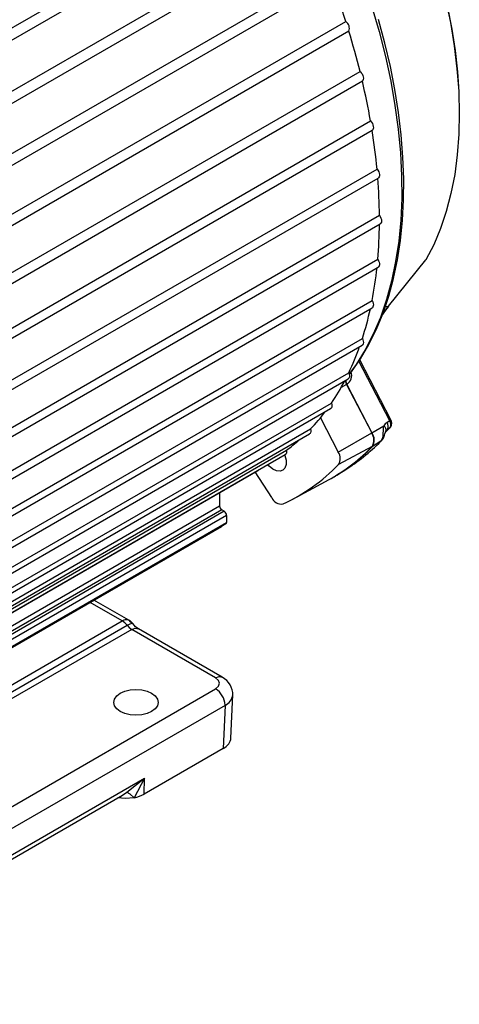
# Model space of a CAD drawing. Header units: inches. Extents: x 0 to 77, y 0 to 59.5.
# Tile 18 of 19: x 64.2 to 68.4, y 38.5 to 47.7. Entities that reach past the tile are written whole.
import ezdxf

# ---------------------------------------------------------------- set-up
doc = ezdxf.new("R2010")
doc.units = ezdxf.units.IN
doc.header["$LTSCALE"] = 7
doc.header["$MEASUREMENT"] = 0

msp = doc.modelspace()

# ---------------------------------------------------------------- linework, layer by layer
for p, q in [((59.269983, 44.809224), (66.694043, 49.095043)), ((66.741523, 49.006741), (59.320089, 44.722439)), ((59.437022, 44.312084), (66.926697, 48.635781)), ((66.968405, 48.545414), (59.47873, 44.221717)), ((59.638987, 43.844236), (67.128662, 48.167933)), ((67.164141, 48.076491), (59.674466, 43.752794)), ((59.80805, 43.372928), (67.297725, 47.696625)), ((67.326586, 47.60511), (59.836911, 43.281412)), ((59.942359, 42.903323), (67.432034, 47.227021)), ((67.453961, 47.136434), (59.964286, 42.812737)), ((60.040442, 42.440567), (67.530117, 46.764265)), ((67.54487, 46.6756), (60.055195, 42.351903)), ((60.101225, 41.98973), (67.5909, 46.313427)), ((60.111793, 41.90543), (67.601468, 46.229128)), ((60.124042, 41.555751), (67.613717, 45.879448)), ((60.130774, 41.476249), (67.620449, 45.799947)), ((60.108642, 41.143384), (67.598317, 45.467082)), ((67.700095, 45.027311), (68.049301, 45.46274)), ((68.048301, 45.461249), (68.049301, 45.46274)), ((68.049301, 45.46274), (68.051032, 45.465264)), ((60.111793, 41.068983), (67.601468, 45.39268)), ((60.055195, 40.757149), (67.54487, 45.080846)), ((60.055059, 40.688093), (67.544734, 45.011791)), ((59.964286, 40.401276), (67.453961, 44.724973)), ((59.961193, 40.337754), (67.450868, 44.661451)), ((67.710863, 43.953742), (67.420984, 44.513018)), ((67.720818, 43.960631), (67.428735, 44.52416)), ((59.831224, 40.021802), (67.320899, 44.345499)), ((59.836911, 40.079665), (67.326586, 44.403362)), ((67.305903, 44.292342), (67.253972, 44.264117)), ((67.308235, 44.293689), (67.305903, 44.292342)), ((67.305903, 44.292342), (67.540836, 43.839077)), ((67.308235, 44.293689), (67.543168, 43.840423)), ((59.666576, 39.7437), (67.156251, 44.067398)), ((59.674466, 39.795839), (67.164141, 44.119536)), ((67.060222, 43.980372), (67.226867, 43.658858)), ((67.710863, 43.953742), (67.68493, 43.937789)), ((67.720818, 43.960631), (67.720818, 43.960489)), ((59.47873, 39.552907), (66.968405, 43.876605)), ((67.543168, 43.840423), (67.654763, 43.905227)), ((67.713305, 43.889153), (67.673357, 43.848512)), ((67.673615, 43.858376), (67.679121, 43.866146)), ((67.676323, 43.863653), (67.679086, 43.866316)), ((67.687713, 43.873413), (67.713305, 43.889153)), ((59.469052, 39.506495), (66.958727, 43.830193)), ((67.226867, 43.658858), (67.540836, 43.839077)), ((67.625961, 43.760403), (67.547451, 43.711693)), ((67.625961, 43.760403), (67.633225, 43.766548)), ((59.251848, 39.353533), (66.741523, 43.67723)), ((67.545118, 43.710346), (67.230758, 43.541872)), ((67.503839, 43.669846), (67.545118, 43.710346)), ((59.240816, 39.312786), (66.730491, 43.636483)), ((59.213674, 39.297069), (66.474045, 43.488392)), ((66.475142, 43.489074), (66.474045, 43.488392)), ((67.210553, 43.442196), (67.28925, 43.491056)), ((66.604114, 43.232401), (66.449465, 43.474202)), ((66.795479, 43.21574), (67.108912, 43.38352)), ((66.114012, 43.28055), (66.114012, 43.155553)), ((59.245797, 39.190617), (66.114012, 43.155553)), ((66.135933, 43.117586), (59.253364, 39.144364)), ((66.159267, 43.104115), (66.135933, 43.117586)), ((66.159267, 43.104115), (59.255717, 39.118781)), ((66.181188, 43.066148), (59.256036, 39.068343)), ((66.181188, 43.066148), (66.181188, 43.000695)), ((59.239411, 38.982799), (66.133104, 42.962443)), ((66.174767, 42.986503), (59.239414, 38.982809)), ((59.243747, 38.995796), (66.181188, 43.000695)), ((66.174767, 42.986503), (66.133104, 42.962443)), ((65.202465, 42.076342), (64.900315, 42.250769)), ((65.265048, 42.08248), (64.936923, 42.271902)), ((60.169019, 39.170595), (65.202465, 42.076342)), ((60.213522, 39.131023), (65.246968, 42.03677)), ((65.261611, 42.083682), (65.265779, 42.082045)), ((65.265778, 42.082046), (65.261851, 42.084155)), ((65.271339, 42.078539), (65.265778, 42.082046)), ((65.265779, 42.082045), (65.270466, 42.077549)), ((65.270466, 42.077549), (65.294947, 42.054063)), ((65.290841, 41.996834), (60.258654, 39.091814)), ((66.077533, 41.542686), (65.290841, 41.996834)), ((66.140028, 41.548875), (65.353336, 42.003023)), ((61.222062, 38.637667), (66.077533, 41.44067)), ((66.220624, 40.977566), (66.238968, 41.382043)), ((66.165891, 41.284923), (61.31042, 38.481919)), ((66.165891, 41.284923), (66.147496, 40.879324)), ((66.165891, 41.284923), (66.165922, 41.287577)), ((66.147496, 40.879324), (65.407983, 40.452413)), ((62.053354, 38.662715), (65.411404, 40.601276)), ((65.245976, 40.470339), (65.411404, 40.601276)), ((65.411404, 40.601276), (65.31427, 40.418345)), ((65.407983, 40.452413), (65.411404, 40.601276)), ((62.229336, 38.724662), (65.183669, 40.430162))]:
    msp.add_line(p, q)
at = {"flags": 128}
for points in [[(67.069865, 49.000918), (67.180878, 48.770672), (67.283911, 48.538316), (67.378661, 48.304534), (67.464849, 48.070017), (67.542219, 47.835458), (67.610544, 47.601548), (67.669621, 47.368978), (67.719277, 47.138435), (67.759364, 46.9106), (67.789765, 46.686144), (67.81039, 46.465731), (67.821177, 46.25001), (67.822095, 46.03962), (67.813142, 45.835181), (67.794343, 45.637297), (67.765754, 45.446551), (67.72746, 45.263507), (67.679573, 45.088705), (67.622235, 44.922661), (67.555616, 44.765865), (67.479911, 44.618781), (67.395345, 44.481842), (67.330625, 44.391737)], [(68.233201, 47.907256), (68.278968, 47.686278), (68.314884, 47.468249), (68.340826, 47.253904), (68.356707, 47.043964), (68.357531, 47.027593)], [(68.360983, 47.036311), (68.348074, 47.224049), (68.325855, 47.423363), (68.294926, 47.625966), (68.255384, 47.831271)], [(67.331161, 44.387147), (67.350138, 44.411185), (67.436456, 44.535258), (67.514943, 44.668586), (67.585425, 44.810899), (67.647699, 44.961826), (67.701581, 45.120958), (67.746917, 45.287863), (67.78358, 45.462079), (67.811474, 45.643129), (67.830529, 45.830518), (67.840704, 46.023737), (67.841982, 46.222267), (67.834374, 46.425574), (67.81791, 46.63312), (67.792647, 46.84436), (67.758662, 47.058739), (67.716054, 47.275698), (67.664943, 47.494672), (67.605471, 47.715091)], [(67.432034, 47.227021), (67.441725, 47.216826), (67.450144, 47.204763), (67.456777, 47.191567), (67.461221, 47.178045), (67.463203, 47.165019), (67.462604, 47.153286), (67.459459, 47.14356), (67.453961, 47.136434)], [(68.357531, 47.027593), (68.362474, 46.839137), (68.358107, 46.640113), (68.343622, 46.447563), (68.319066, 46.262135), (68.284523, 46.084454), (68.240109, 45.915119), (68.185974, 45.7547), (68.1223, 45.603738), (68.049301, 45.46274)], [(67.530117, 46.764265), (67.539338, 46.753196), (67.547059, 46.740559), (67.552809, 46.727125), (67.556236, 46.713713), (67.557132, 46.70114), (67.555443, 46.690175), (67.55127, 46.681485), (67.54487, 46.6756)], [(67.5909, 46.313427), (67.599551, 46.301607), (67.606489, 46.288535), (67.611291, 46.275009), (67.613665, 46.261854), (67.613465, 46.249872), (67.610704, 46.239794), (67.60555, 46.232235), (67.601468, 46.229128)], [(67.613717, 45.879448), (67.621702, 45.867005), (67.627781, 45.853641), (67.631584, 45.840171), (67.632878, 45.827417), (67.631584, 45.816157), (67.627781, 45.807078), (67.621702, 45.800733), (67.620449, 45.799947)], [(67.598317, 45.467082), (67.60555, 45.454152), (67.610704, 45.440642), (67.613465, 45.427377), (67.613665, 45.415164), (67.611291, 45.40475), (67.606489, 45.396768), (67.601468, 45.39268)], [(67.54487, 45.080846), (67.55127, 45.067572), (67.555443, 45.054065), (67.557132, 45.041148), (67.556236, 45.029611), (67.552809, 45.020155), (67.547059, 45.013359), (67.544734, 45.011791)], [(67.700095, 45.027311), (67.694622, 45.022602), (67.690309, 45.021514), (67.685165, 45.021538), (67.679532, 45.022711), (67.673823, 45.024911), (67.671721, 45.025963)], [(67.453961, 44.724973), (67.459459, 44.7115), (67.462604, 44.698143), (67.463203, 44.685717), (67.461221, 44.674981), (67.456777, 44.666589), (67.450868, 44.661451)], [(67.326586, 44.403362), (67.331122, 44.389837), (67.333205, 44.376777), (67.332707, 44.364978), (67.32966, 44.355161), (67.324249, 44.347923), (67.320899, 44.345499)], [(67.164141, 44.119536), (67.167664, 44.106107), (67.168662, 44.093487), (67.167074, 44.082444), (67.162995, 44.073653), (67.156676, 44.06765), (67.156251, 44.067398)], [(66.968405, 43.876605), (66.970878, 43.86342), (66.97078, 43.851377), (66.968118, 43.841212), (66.963053, 43.833544), (66.958727, 43.830193)], [(67.632728, 43.765627), (67.650238, 43.789601), (67.661513, 43.817825), (67.665482, 43.832029), (67.668999, 43.845142), (67.67076, 43.850894), (67.672582, 43.85593), (67.676496, 43.863854)], [(67.68493, 43.937789), (67.667954, 43.923757), (67.654763, 43.905227)], [(67.675685, 43.863884), (67.677083, 43.867605), (67.674884, 43.879659), (67.666918, 43.892868), (67.654763, 43.905227)], [(67.687713, 43.873413), (67.678069, 43.862721), (67.677867, 43.862514)], [(67.679121, 43.866146), (67.679811, 43.86712), (67.687713, 43.873413)], [(67.647539, 43.812551), (67.639815, 43.782827), (67.625961, 43.760403)], [(66.741523, 43.67723), (66.742918, 43.664433), (66.741726, 43.6531), (66.738018, 43.643924), (66.732023, 43.637463), (66.730491, 43.636483)], [(66.725408, 43.633549), (66.727907, 43.626459), (66.738096, 43.582434), (66.738096, 43.542516), (66.727907, 43.510254), (66.708435, 43.488514), (66.681409, 43.479228), (66.649231, 43.483221), (66.61476, 43.500137), (66.581059, 43.528475), (66.568204, 43.542797)], [(65.246968, 42.03677), (65.275858, 42.05042), (65.294947, 42.054063)], [(65.246968, 42.03677), (65.268218, 42.013525), (65.290841, 41.996834)], [(65.290841, 41.996834), (65.324666, 42.008591), (65.353335, 42.003021)], [(65.294947, 42.054063), (65.298917, 42.052947), (65.299939, 42.050479)], [(65.353317, 42.003034), (65.327337, 42.022466), (65.300552, 42.051763)], [(66.077533, 41.542686), (66.111358, 41.554444), (66.140004, 41.548878)], [(66.077533, 41.44067), (66.104595, 41.464039), (66.114137, 41.491681), (66.104592, 41.519321), (66.077533, 41.542686)], [(65.47797, 41.397996), (65.511104, 41.373067), (65.531934, 41.344038), (65.539038, 41.312885), (65.531934, 41.281732), (65.511104, 41.252703), (65.47797, 41.227774), (65.434788, 41.208646), (65.384502, 41.196622), (65.330538, 41.192521), (65.276574, 41.196622), (65.226288, 41.208646), (65.183106, 41.227774), (65.149972, 41.252703), (65.129143, 41.281732), (65.122038, 41.312885), (65.129143, 41.344038), (65.149972, 41.373067), (65.183106, 41.397996), (65.226288, 41.417124), (65.276574, 41.429148), (65.330538, 41.43325), (65.384502, 41.429148), (65.434788, 41.417124), (65.47797, 41.397996)], [(65.183567, 40.430373), (65.186347, 40.431722), (65.245976, 40.470339)], [(65.245976, 40.470339), (65.27323, 40.454162), (65.31427, 40.418345)], [(65.31427, 40.418346), (65.231172, 40.410152), (65.161, 40.417075)]]:
    msp.add_lwpolyline(points, dxfattribs=at)
for centre, radius, start, end in [((59.932598, 45.320009), 7.739083, 17.8841094, 20.865584), ((67.25591, 47.63313), 0.076027, 338.3736213, 56.6332885), ((60.476957, 45.491017), 7.168459, 14.014798, 17.1524945), ((61.128415, 45.648175), 6.498264, 9.8896942, 13.2396211), ((61.848464, 45.767608), 5.768317, 5.4296592, 9.0566065), ((62.594346, 45.831909), 5.019596, 0.5426371, 4.5219114), ((63.322932, 45.831909), 4.290923, 355.122651, 359.5406658), ((68.024112, 45.480637), 0.031, 321.286385, 330.2706767), ((63.994619, 45.767603), 3.616064, 349.0519832, 354.0040209), ((64.580072, 45.647206), 3.018237, 342.2085321, 347.666489), ((68.761839, 44.185414), 1.355025, 141.5877868, 145.7088503), ((69.137519, 43.941662), 1.803279, 143.1624021, 145.955545), ((65.051656, 45.488878), 2.520645, 334.4911716, 340.5187392), ((67.246801, 44.381145), 0.106878, 305.0864231, 15.9265439), ((65.400001, 45.316091), 2.131651, 325.852303, 332.3401239), ((67.368292, 44.329208), 0.072466, 178.5529401, 210.5788184), ((67.364729, 44.329938), 0.067123, 178.1776136, 212.685879), ((65.626225, 45.15681), 1.854824, 316.3538082, 322.9133259), ((67.692525, 43.991513), 0.041987, 295.8965759, 312.3639446), ((67.662624, 43.919578), 0.059112, 329.0230884, 35.3066212), ((67.669413, 43.929084), 0.06027, 328.3297659, 31.8144507), ((63.027342, 44.219321), 4.638069, 354.9685497, 356.1169094), ((67.6379, 43.903507), 0.058198, 328.8619576, 36.089271), ((67.702958, 43.905847), 0.01964, 301.7906818, 334.6469302), ((65.745288, 45.037985), 1.686457, 306.2085764, 311.4843661), ((66.321699, 45.045728), 1.831163, 301.8961004, 315.4190033), ((67.274179, 44.303684), 0.535692, 299.8532954, 300.1413213), ((67.444196, 43.771425), 0.117966, 328.8172949, 34.9932841), ((67.446528, 43.772772), 0.117966, 328.8172784, 34.9932891), ((66.248613, 44.985646), 1.818495, 298.2346195, 313.6503485), ((66.249475, 44.989195), 1.821196, 300.0042781, 315.455447), ((67.525035, 43.747829), 0.042524, 298.18276, 301.811798), ((67.139043, 43.597379), 0.107204, 328.8172784, 34.9932891), ((65.940188, 44.811296), 1.810251, 295.1723332, 315.4732516), ((66.695429, 43.270995), 0.099136, 202.9111537, 278.5480856), ((66.161604, 43.157719), 0.047641, 182.6054785, 237.3945217), ((66.133596, 43.063983), 0.047641, 2.6054785, 57.3945217), ((66.165667, 42.999168), 0.015595, 305.6980385, 5.620379), ((65.238579, 42.027306), 0.060899, 67.7779915, 126.3708446), ((65.118215, 41.936785), 0.163016, 37.831745, 58.8809468), ((65.202465, 41.974274), 0.125, 38.0055847, 59.9367916), ((66.051699, 41.383811), 0.187211, 358.9156861, 61.8550101), ((65.97402, 41.278845), 0.192101, 2.605479, 57.3945144), ((66.113407, 41.399168), 0.125725, 294.6740757, 352.5806379)]:
    msp.add_arc(centre, radius, start, end)
for centre, major_axis, ratio, start_param, end_param in [((65.970538, 40.98134), (0.250171, 0), 0.57689227, 5.49812977, 6.25702754), ((65.231146, 40.554499), (0.250043, -0.000074), 0.57728764, 5.05144893, 5.49812982)]:
    msp.add_ellipse(centre, major_axis=major_axis, ratio=ratio, start_param=start_param, end_param=end_param)

doc.saveas('drawing.dxf')
